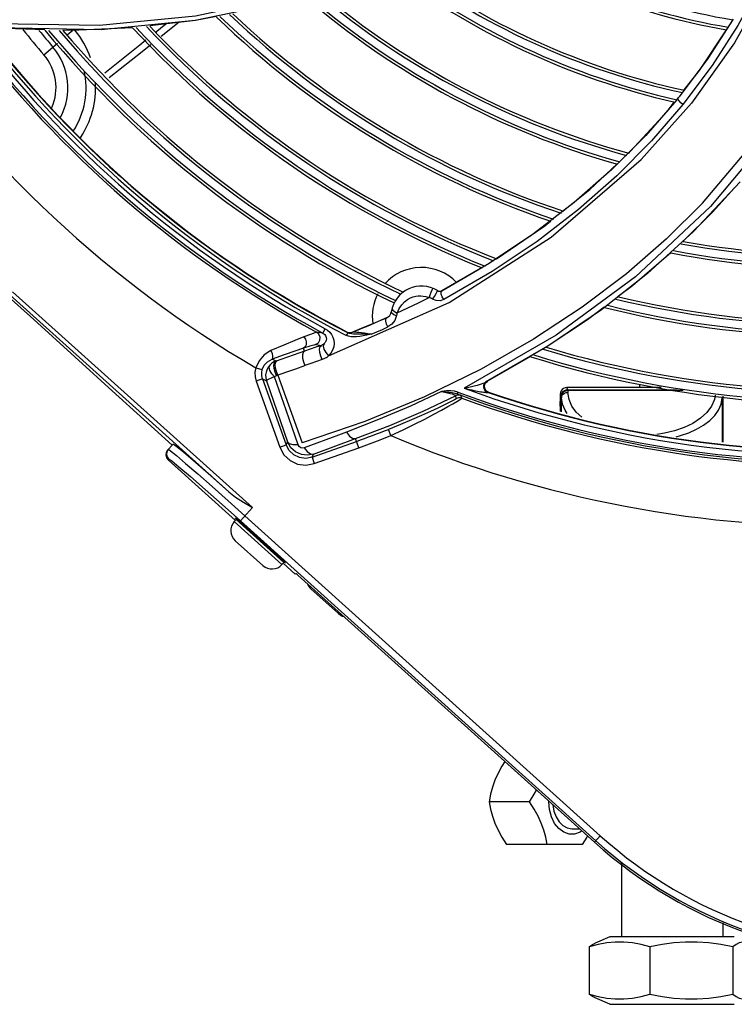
# Model space of a CAD drawing. Extents: x 40.7 to 137.4, y -250.8 to -221.5.
# Tile 92 of 256: x 56.383 to 56.512, y -232.127 to -231.949. Entities that reach past the tile are written whole.
import ezdxf

# ---------------------------------------------------------------- set-up
doc = ezdxf.new("R2010")
doc.units = 0
doc.header["$MEASUREMENT"] = 0
doc.layers.get('0').update_dxf_attribs({"linetype": 'CONTINUOUS'})

msp = doc.modelspace()

# ---------------------------------------------------------------- linework, layer by layer
at = {"color": 155}
for p, q in [((56.42924030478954, -231.9458423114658), (56.41430184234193, -231.948938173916)), ((56.41430184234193, -231.948938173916), (56.3972879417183, -231.9505864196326)), ((56.4114190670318, -231.9492174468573), (56.40814141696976, -231.9518387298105)), ((56.51147878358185, -231.9486914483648), (56.50692011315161, -231.9557946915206)), ((56.39696483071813, -231.949844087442), (56.37750055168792, -231.9495067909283)), ((56.3972879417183, -231.9505864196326), (56.37834898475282, -231.950267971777)), ((56.38714261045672, -231.9505868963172), (56.38006561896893, -231.9503870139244)), ((56.39187663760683, -231.9507206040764), (56.39038701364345, -231.9506785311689)), ((56.39115918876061, -231.9515179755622), (56.39189755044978, -231.9508853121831)), ((56.40297054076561, -231.9502351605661), (56.39187663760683, -231.9507206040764)), ((56.39189755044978, -231.9508853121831), (56.39210127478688, -231.9507107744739)), ((56.40897431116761, -231.9495595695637), (56.40704390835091, -231.9511371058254)), ((56.38694411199, -231.9551291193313), (56.38938608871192, -231.9530372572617)), ((56.39106922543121, -231.9515950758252), (56.39115918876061, -231.9515179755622)), ((56.50692011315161, -231.9557946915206), (56.50173116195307, -231.9627421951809)), ((56.50130813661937, -231.9632659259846), (56.49572835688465, -231.9696810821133)), ((56.49955571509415, -231.9653758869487), (56.50093014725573, -231.9636269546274)), ((56.50134487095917, -231.9632356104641), (56.50150999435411, -231.9630215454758)), ((56.50150999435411, -231.9630215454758), (56.50165678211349, -231.9628352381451)), ((56.50154570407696, -231.9632007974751), (56.50150999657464, -231.9630215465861)), ((56.50165678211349, -231.9628352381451), (56.50173116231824, -231.9627421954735)), ((56.49296045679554, -231.9725660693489), (56.49955571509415, -231.9653758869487)), ((56.50598067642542, -231.9819398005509), (56.51779349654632, -231.967882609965)), ((56.51853953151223, -231.9692241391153), (56.50740118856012, -231.9825576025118)), ((56.49262527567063, -231.9728799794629), (56.49296045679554, -231.9725660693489)), ((56.48559491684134, -231.9794641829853), (56.49054475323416, -231.974828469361)), ((56.48081171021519, -231.9833095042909), (56.48559491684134, -231.9794641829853)), ((56.51280232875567, -231.978060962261), (56.50436575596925, -231.9870504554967)), ((56.51175758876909, -231.9791512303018), (56.50777677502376, -231.9835956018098)), ((56.48278233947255, -231.9818406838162), (56.4754053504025, -231.9875052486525)), ((56.50777677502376, -231.9835956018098), (56.50245521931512, -231.9888145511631)), ((56.4754053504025, -231.9875052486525), (56.46742470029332, -231.9928349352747)), ((56.50436575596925, -231.9870504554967), (56.49604254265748, -231.9946265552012)), ((56.46742470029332, -231.9928349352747), (56.45884491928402, -231.9977834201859)), ((56.45884491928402, -231.9977834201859), (56.46609195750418, -231.9935614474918)), ((56.46794680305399, -231.994305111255), (56.45919942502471, -231.9993665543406)), ((56.49604254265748, -231.9946265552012), (56.48771932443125, -232.0011934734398)), ((56.4571803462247, -231.999307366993), (56.45750842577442, -231.9987990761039)), ((56.43839657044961, -232.0095321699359), (56.46017121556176, -231.9998705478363)), ((56.45161279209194, -232.0002933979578), (56.45213107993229, -231.9997584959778)), ((56.48821544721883, -232.0007317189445), (56.48517861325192, -232.0030259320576)), ((56.44887265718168, -232.0026641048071), (56.44681340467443, -232.0035669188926)), ((56.45027909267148, -232.0015360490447), (56.4508020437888, -232.001797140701)), ((56.45067654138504, -232.0022776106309), (56.4503769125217, -232.003152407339)), ((56.48771932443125, -232.0011934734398), (56.47801759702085, -232.0078079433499)), ((56.43737680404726, -232.0054333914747), (56.43779847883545, -232.0046494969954)), ((56.44472754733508, -232.0044470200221), (56.44261544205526, -232.0053038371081)), ((56.4441416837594, -232.0046881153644), (56.44473532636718, -232.0044437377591)), ((56.44681340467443, -232.0035669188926), (56.44472754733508, -232.0044470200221)), ((56.44473532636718, -232.0044437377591), (56.44552067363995, -232.004116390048)), ((56.44677838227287, -232.0035816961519), (56.44756348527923, -232.0032420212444)), ((56.44984114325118, -232.0038374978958), (56.44911268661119, -232.0043188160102)), ((56.4503769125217, -232.003152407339), (56.44984114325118, -232.0038374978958)), ((56.48517861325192, -232.0030259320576), (56.47770559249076, -232.0079554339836)), ((56.43737729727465, -232.005433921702), (56.43622596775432, -232.0052725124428)), ((56.44201976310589, -232.0060070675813), (56.44165633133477, -232.0058652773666)), ((56.44165639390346, -232.0058659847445), (56.4419085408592, -232.0053734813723)), ((56.44178060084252, -232.0052314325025), (56.441707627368, -232.0052602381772)), ((56.44219131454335, -232.0054865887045), (56.44190904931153, -232.0053737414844)), ((56.44231277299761, -232.0053767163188), (56.44261551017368, -232.0053038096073)), ((56.44238592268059, -232.0053477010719), (56.44268867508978, -232.0052746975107)), ((56.44260513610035, -232.0053079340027), (56.4426154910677, -232.0053038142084)), ((56.44272888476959, -232.0052813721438), (56.44261555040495, -232.0053042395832)), ((56.44268860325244, -232.0052747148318), (56.4429884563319, -232.0051549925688)), ((56.4429884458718, -232.0051549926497), (56.4441416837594, -232.0046881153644)), ((56.47952272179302, -232.005821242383), (56.46291878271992, -232.0153954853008)), ((56.4340145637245, -232.008677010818), (56.433840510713, -232.0081589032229)), ((56.43607254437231, -232.0074991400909), (56.43604555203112, -232.0074956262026)), ((56.43607254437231, -232.0074991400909), (56.43709108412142, -232.007641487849)), ((56.47801759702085, -232.0078079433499), (56.46677595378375, -232.0143058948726)), ((56.42827139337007, -232.0099648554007), (56.42817104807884, -232.0101395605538)), ((56.43038468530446, -232.0093569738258), (56.42817106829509, -232.0101396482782)), ((56.4340145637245, -232.008677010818), (56.42889070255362, -232.0104789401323)), ((56.47490527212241, -232.0096689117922), (56.46709888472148, -232.0141348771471)), ((56.42522698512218, -232.0117004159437), (56.42640342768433, -232.0120252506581)), ((56.42734974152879, -232.0105942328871), (56.4281710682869, -232.0101396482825)), ((56.42814988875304, -232.0108768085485), (56.42783072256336, -232.0111550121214)), ((56.42850589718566, -232.0106499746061), (56.42814988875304, -232.0108768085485)), ((56.42889070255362, -232.0104789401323), (56.42817106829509, -232.0101396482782)), ((56.42889068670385, -232.0104789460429), (56.42850589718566, -232.0106499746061)), ((56.43072094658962, -232.0193599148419), (56.42863734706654, -232.0133324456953)), ((56.42901004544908, -232.0130967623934), (56.43087210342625, -232.0124370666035)), ((56.42924459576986, -232.0130151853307), (56.43361282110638, -232.025251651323)), ((56.42646575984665, -232.0137165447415), (56.42531617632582, -232.0141268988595)), ((56.42531617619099, -232.0141268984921), (56.42957608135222, -232.0260607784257)), ((56.42646573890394, -232.0137164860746), (56.42716512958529, -232.0140465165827)), ((56.42646573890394, -232.0137164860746), (56.4307256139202, -232.0256502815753)), ((56.46650673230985, -232.0145823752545), (56.46644420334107, -232.0147138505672)), ((56.46651489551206, -232.0149169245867), (56.46670551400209, -232.0144709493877)), ((56.46658956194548, -232.0149058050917), (56.46677915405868, -232.014437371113)), ((56.46670551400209, -232.0144709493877), (56.46708034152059, -232.0141447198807)), ((56.46677596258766, -232.0143059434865), (56.46708035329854, -232.0141447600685)), ((56.46677915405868, -232.014437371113), (56.46709407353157, -232.014160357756)), ((56.46708034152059, -232.0141447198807), (56.46715983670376, -232.0141024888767)), ((56.49849645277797, -232.0152824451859), (56.4814316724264, -232.0152824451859)), ((56.48162586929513, -232.0156708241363), (56.4814316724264, -232.0152824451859)), ((56.49466798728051, -232.0152824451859), (56.49466798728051, -232.0147137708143)), ((56.46153693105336, -232.0172362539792), (56.46134933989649, -232.0167506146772)), ((56.46177573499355, -232.0161026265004), (56.46165145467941, -232.0164346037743)), ((56.4624927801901, -232.0171888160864), (56.46230502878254, -232.0167044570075)), ((56.46723758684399, -232.016153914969), (56.46680537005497, -232.0158785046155)), ((56.46731806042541, -232.0161116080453), (56.46688982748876, -232.015840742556)), ((56.46698745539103, -232.0161500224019), (56.46723771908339, -232.0161539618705)), ((56.46723758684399, -232.016153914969), (56.46731799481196, -232.0161115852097)), ((56.48027145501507, -232.0164426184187), (56.48046565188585, -232.0168309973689)), ((56.48027145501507, -232.0164426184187), (56.48027145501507, -232.0177942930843)), ((56.48046565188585, -232.0168309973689), (56.48047055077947, -232.0171603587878)), ((56.48162586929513, -232.0156708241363), (56.50131509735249, -232.0156708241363)), ((56.48162586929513, -232.0156708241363), (56.48162586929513, -232.015833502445)), ((56.50249572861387, -232.015833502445), (56.48162833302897, -232.015833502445)), ((56.48162833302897, -232.015833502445), (56.48162933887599, -232.016158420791)), ((56.50971162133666, -232.0177942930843), (56.50971162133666, -232.0168277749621)), ((56.48027436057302, -232.019618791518), (56.48027145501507, -232.0177942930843)), ((56.48047055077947, -232.0196709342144), (56.48047055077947, -232.0171603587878)), ((56.50951252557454, -232.0171603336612), (56.50951252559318, -232.0251180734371)), ((56.50969992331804, -232.0251398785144), (56.50971162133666, -232.0177942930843)), ((56.43288610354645, -232.0256343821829), (56.43072094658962, -232.0193599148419)), ((56.4449400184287, -232.0213862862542), (56.43361282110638, -232.025251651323)), ((56.44016680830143, -232.0238713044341), (56.43398670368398, -232.0261552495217)), ((56.44164046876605, -232.0233268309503), (56.44016680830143, -232.0238713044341)), ((56.44966613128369, -232.0239606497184), (56.44921734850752, -232.0228255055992)), ((56.49909011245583, -232.0235419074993), (56.49769880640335, -232.0237434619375)), ((56.42957603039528, -232.0260606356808), (56.43072561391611, -232.025650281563)), ((56.43099712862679, -232.0250772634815), (56.4307256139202, -232.0256502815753)), ((56.43540542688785, -232.0278679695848), (56.44343975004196, -232.0250000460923)), ((56.43567700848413, -232.0272945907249), (56.44326423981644, -232.0245083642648)), ((56.44384952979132, -232.0261493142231), (56.44326423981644, -232.0245083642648)), ((56.43540542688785, -232.0278679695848), (56.43567700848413, -232.0272945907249)), ((56.43581570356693, -232.0290175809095), (56.44384936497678, -232.0261488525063)), ((56.43540542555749, -232.0278679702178), (56.43581561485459, -232.0290170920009))]:
    msp.add_line(p, q, dxfattribs=at)
at = {"color": 6, "linetype": 'Continuous'}
for p, q in [((56.38050314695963, -231.9988084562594), (56.38453750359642, -232.0024402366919)), ((56.42034478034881, -232.0341178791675), (56.38077988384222, -231.998501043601)), ((56.38126993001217, -231.9979566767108), (56.42461292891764, -232.0369747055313)), ((56.38453750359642, -232.0024402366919), (56.38514143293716, -232.0029871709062)), ((56.39994010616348, -232.0164746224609), (56.38514143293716, -232.0029871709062)), ((56.40054403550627, -232.0170215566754), (56.39994010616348, -232.0164746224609)), ((56.40054403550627, -232.0170215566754), (56.41015073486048, -232.0256696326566)), ((56.40930127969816, -232.0266132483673), (56.41030756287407, -232.025495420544)), ((56.40930127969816, -232.0266132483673), (56.40905643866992, -232.0270263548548)), ((56.40945810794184, -232.0264390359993), (56.40984339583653, -232.0266965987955)), ((56.4095487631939, -232.0281630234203), (56.40939169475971, -232.0283375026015)), ((56.42155387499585, -232.0392860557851), (56.40939169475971, -232.0283375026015)), ((56.41914727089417, -232.0364160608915), (56.42245003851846, -232.0393754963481)), ((56.42023255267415, -232.0357470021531), (56.4232676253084, -232.0384691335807)), ((56.42461292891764, -232.0369747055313), (56.42245095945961, -232.0393763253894)), ((56.42326762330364, -232.0384691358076), (56.48748831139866, -232.0962814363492)), ((56.4216940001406, -232.0391303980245), (56.42135499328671, -232.039506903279)), ((56.4213550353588, -232.0395069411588), (56.42997378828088, -232.0472673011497)), ((56.42152015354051, -232.0388227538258), (56.42170652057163, -232.038963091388)), ((56.43031279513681, -232.0468907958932), (56.4216940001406, -232.0391303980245)), ((56.42170652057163, -232.038963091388), (56.42220982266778, -232.0393929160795)), ((56.48667161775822, -232.0971885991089), (56.42245003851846, -232.0393754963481)), ((56.42467098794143, -232.0417308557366), (56.42375286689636, -232.0409043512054)), ((56.42382415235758, -232.0408251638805), (56.42836079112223, -232.0449091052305)), ((56.42463119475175, -232.0417750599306), (56.42474228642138, -232.0416516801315)), ((56.42153571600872, -232.0429551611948), (56.42652553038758, -232.0474480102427)), ((56.42737560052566, -232.0442461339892), (56.42748695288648, -232.0441224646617)), ((56.42828950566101, -232.0449882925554), (56.42741565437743, -232.0442016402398)), ((56.43031279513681, -232.0468907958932), (56.42997378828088, -232.0472673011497)), ((56.43234517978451, -232.0490005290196), (56.43017348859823, -232.0470455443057)), ((56.43234517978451, -232.0490005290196), (56.43246208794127, -232.0488706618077)), ((56.43292288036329, -232.049271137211), (56.48643897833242, -232.0974470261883)), ((56.43520872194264, -232.0516521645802), (56.44019853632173, -232.056145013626)), ((56.47817939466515, -232.0901361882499), (56.47818933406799, -232.0900205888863)), ((56.47472641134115, -232.0901361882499), (56.46738882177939, -232.0901361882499)), ((56.48235089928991, -232.0950194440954), (56.48374230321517, -232.0950194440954)), ((56.48643897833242, -232.0974470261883), (56.48748828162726, -232.0962814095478)), ((56.4842208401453, -232.0978883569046), (56.47055363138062, -232.0978883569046)), ((56.49132295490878, -232.1011254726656), (56.49132295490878, -232.1145524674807)), ((56.50963516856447, -232.1120515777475), (56.50963516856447, -232.1145524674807)), ((56.48924549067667, -232.1145524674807), (56.48655332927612, -232.1157062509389)), ((56.5117126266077, -232.1145524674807), (56.48924549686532, -232.1145524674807)), ((56.48550101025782, -232.1163836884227), (56.48550101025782, -232.124929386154)), ((56.49646570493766, -232.1163836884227), (56.49646570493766, -232.124929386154)), ((56.51144375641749, -232.1163836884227), (56.51144375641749, -232.124929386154)), ((56.48924549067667, -232.126760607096), (56.48655332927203, -232.1256068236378)), ((56.48924550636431, -232.126760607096), (56.51171261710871, -232.126760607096))]:
    msp.add_line(p, q, dxfattribs=at)
at = {"color": 155}
for points in [[(56.49736443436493, -231.9003594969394), (56.48589775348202, -231.9133053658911), (56.47356068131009, -231.9238153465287), (56.46097612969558, -231.9320110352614), (56.44608150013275, -231.9392773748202), (56.42943076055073, -231.9449140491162), (56.41433280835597, -231.9481173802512), (56.39696483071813, -231.949844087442)], [(56.52759577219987, -231.9046711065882), (56.52651351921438, -231.9121933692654), (56.5248558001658, -231.9198074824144), (56.52262040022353, -231.9274088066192), (56.51979922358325, -231.9349579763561), (56.51637968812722, -231.942429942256), (56.51234806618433, -231.9497981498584), (56.50769343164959, -231.9570285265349), (56.50240071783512, -231.9640913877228)], [(56.51809447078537, -231.941565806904), (56.51172328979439, -231.9529555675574), (56.50396927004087, -231.9638427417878), (56.49490924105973, -231.9740673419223)], [(56.4181195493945, -231.9482095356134), (56.4143345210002, -231.948933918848), (56.40608312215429, -231.9498970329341)], [(56.50262890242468, -231.9614653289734), (56.50539440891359, -231.9579462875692), (56.51031912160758, -231.9505848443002)], [(56.40538356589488, -231.9524939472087), (56.40428012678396, -231.9533956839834), (56.39793589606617, -231.9584614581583)], [(56.40627905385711, -231.9533278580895), (56.40467502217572, -231.9546104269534), (56.39871875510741, -231.9592635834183)], [(56.50130811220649, -231.9632659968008), (56.50131790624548, -231.9632554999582), (56.50133012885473, -231.9632454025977), (56.50134490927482, -231.9632356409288)], [(56.50240215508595, -231.9640890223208), (56.50203433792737, -231.963780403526), (56.5017355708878, -231.9634717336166), (56.50154570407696, -231.9632007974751)], [(56.50240071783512, -231.9640913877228), (56.49673736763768, -231.9706479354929), (56.4904637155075, -231.9769893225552), (56.48357387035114, -231.9830753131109), (56.47606878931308, -231.9888613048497), (56.46794680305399, -231.994305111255)], [(56.49572835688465, -231.9696810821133), (56.4895554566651, -231.9758854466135), (56.48278233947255, -231.9818406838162)], [(56.46017121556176, -231.9998705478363), (56.47863546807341, -231.9880627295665), (56.49490924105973, -231.9740673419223)], [(56.50598067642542, -231.9819398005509), (56.49947269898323, -231.988410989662), (56.49222207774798, -231.9947074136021), (56.48421463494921, -232.0007705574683), (56.47544881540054, -232.0065408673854), (56.46594107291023, -232.0119562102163), (56.45574523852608, -232.016932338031), (56.4449400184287, -232.0213862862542)], [(56.50740118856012, -231.9825576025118), (56.49385595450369, -231.9952466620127), (56.47952272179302, -232.005821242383)], [(56.46873744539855, -231.9919988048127), (56.47745206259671, -231.9860103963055), (56.47850210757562, -231.9851662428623)], [(56.50022588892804, -231.9909256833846), (56.49332328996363, -231.9968729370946), (56.49074938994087, -231.9988174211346)], [(56.45718987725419, -231.9973205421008), (56.45715506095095, -231.9974193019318), (56.45704089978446, -231.9976928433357), (56.45687932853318, -231.9980940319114), (56.45669087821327, -231.9985517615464), (56.45654648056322, -231.9989953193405)], [(56.4508011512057, -232.0017937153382), (56.45272951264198, -232.000887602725), (56.45464419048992, -231.999953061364), (56.45654486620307, -231.9989904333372)], [(56.45213107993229, -231.9997584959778), (56.45266596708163, -231.9993621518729), (56.45319324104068, -231.9990800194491), (56.45369653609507, -231.998890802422), (56.45416251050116, -231.9987760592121), (56.45460124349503, -231.9987168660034), (56.45503735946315, -231.9987030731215), (56.45549394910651, -231.9987363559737), (56.45599090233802, -231.9988296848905), (56.45654629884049, -231.998995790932)], [(56.45717890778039, -231.9993014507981), (56.45698103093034, -231.9991835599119), (56.4567678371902, -231.9990807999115), (56.45654486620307, -231.9989904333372)], [(56.45919942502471, -231.9993665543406), (56.45853614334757, -231.9995851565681), (56.45782655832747, -231.999562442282), (56.45717890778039, -231.9993014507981)], [(56.45750842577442, -231.9987990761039), (56.45780804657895, -231.9982931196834), (56.45800590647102, -231.9979137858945), (56.45805150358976, -231.9977571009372)], [(56.45920109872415, -231.9993730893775), (56.45892145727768, -231.9988732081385), (56.45875122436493, -231.9983689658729), (56.45872751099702, -231.9979896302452), (56.45884490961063, -231.997783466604)], [(56.44987048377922, -232.0008922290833), (56.4499373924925, -232.0012151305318), (56.45027909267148, -232.0015360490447)], [(56.45080211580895, -232.0017969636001), (56.45115700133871, -232.0009767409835), (56.45161279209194, -232.0002933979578)], [(56.44756348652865, -232.0032420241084), (56.44800105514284, -232.0030504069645), (56.44843746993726, -232.0028577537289), (56.44887271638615, -232.0026640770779)], [(56.44911372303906, -232.0043215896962), (56.44886177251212, -232.0038063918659), (56.44872334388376, -232.0032883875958), (56.44872679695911, -232.0028778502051), (56.44887278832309, -232.0026640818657)], [(56.45067748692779, -232.0022810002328), (56.45017733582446, -232.0021072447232), (56.44982410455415, -232.001847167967), (56.44972210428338, -232.0015568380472)], [(56.4508011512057, -232.0017937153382), (56.45074777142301, -232.0019524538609), (56.45070353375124, -232.002114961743), (56.45067654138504, -232.0022776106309)], [(56.43779899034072, -232.0046487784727), (56.43821199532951, -232.0049165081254), (56.43858880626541, -232.0052619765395), (56.43891023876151, -232.0056807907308), (56.43915760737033, -232.0061621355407), (56.43931697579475, -232.0066961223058), (56.43937480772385, -232.007277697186), (56.4393142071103, -232.0078872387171), (56.43912587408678, -232.0084906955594), (56.4388144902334, -232.0090506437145), (56.43839657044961, -232.0095321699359)], [(56.44552067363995, -232.004116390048), (56.44596820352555, -232.0039276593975), (56.44677838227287, -232.0035816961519)], [(56.44608607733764, -232.005638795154), (56.447097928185, -232.0052055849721), (56.44810680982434, -232.0047655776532), (56.44911268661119, -232.0043188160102)], [(56.43393848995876, -232.0061167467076), (56.43231175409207, -232.0067871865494), (56.43031259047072, -232.0076214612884), (56.4279824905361, -232.0086025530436)], [(56.4339424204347, -232.006115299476), (56.43422820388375, -232.0065322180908), (56.43437053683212, -232.0070339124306), (56.43434487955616, -232.0075286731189), (56.43415584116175, -232.0079287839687), (56.43384410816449, -232.0081576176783)], [(56.43622558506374, -232.005272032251), (56.43587899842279, -232.0053841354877), (56.43512168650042, -232.0056653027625), (56.43393848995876, -232.0061167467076)], [(56.43604555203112, -232.0074956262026), (56.43654457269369, -232.0071637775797), (56.4368061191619, -232.0067043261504), (56.43684685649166, -232.0061615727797), (56.43663903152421, -232.0056420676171), (56.43622596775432, -232.0052725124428)], [(56.43737729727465, -232.005433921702), (56.43753986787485, -232.0055391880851), (56.43768989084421, -232.0056773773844), (56.43781619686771, -232.0058448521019), (56.43790989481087, -232.0060336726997), (56.43796710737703, -232.0062372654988), (56.43798580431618, -232.0064533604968), (56.4379624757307, -232.0066775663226), (56.43789167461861, -232.0069077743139), (56.43776362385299, -232.0071406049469), (56.43756331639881, -232.0073671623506)], [(56.441707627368, -232.0052602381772), (56.44200187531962, -232.00536177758), (56.44231277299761, -232.0053767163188)], [(56.4417076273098, -232.0052602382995), (56.44172852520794, -232.0052743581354), (56.44179502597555, -232.0053118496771), (56.44190903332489, -232.0053737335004)], [(56.44178060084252, -232.0052314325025), (56.44207495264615, -232.0053328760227), (56.44238592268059, -232.0053477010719)], [(56.44401067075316, -232.0060138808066), (56.44344321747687, -232.0060835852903), (56.442920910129, -232.0061116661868), (56.4424442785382, -232.0060886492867), (56.44201976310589, -232.0060070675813)], [(56.44326723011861, -232.0056296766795), (56.44287323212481, -232.0056065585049), (56.44251484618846, -232.0055618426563), (56.44219131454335, -232.0054865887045)], [(56.44608688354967, -232.0056402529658), (56.44547496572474, -232.0055373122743), (56.44487528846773, -232.005449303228), (56.44432712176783, -232.0053795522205), (56.44385844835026, -232.0053289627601), (56.44347711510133, -232.0052964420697), (56.4431653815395, -232.0052781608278), (56.44291498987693, -232.0052730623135), (56.44272888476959, -232.0052813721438)], [(56.44418833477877, -232.0056384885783), (56.44370265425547, -232.0056385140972), (56.44326723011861, -232.0056296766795)], [(56.44608607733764, -232.005638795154), (56.44531692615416, -232.0057811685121), (56.44463064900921, -232.0059106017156), (56.44401067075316, -232.0060138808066)], [(56.44608684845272, -232.0056405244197), (56.44536106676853, -232.0056314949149), (56.44473549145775, -232.0056342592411), (56.44418833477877, -232.0056384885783)], [(56.433840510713, -232.0081589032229), (56.43229531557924, -232.0086895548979), (56.43038468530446, -232.0093569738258)], [(56.43604492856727, -232.0074955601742), (56.43570730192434, -232.0075818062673), (56.43497728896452, -232.0078031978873), (56.43384054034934, -232.0081589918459)], [(56.43709056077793, -232.0076417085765), (56.4360590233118, -232.0079962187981), (56.4350342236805, -232.0083410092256), (56.43401454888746, -232.0086769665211)], [(56.43724835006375, -232.0102298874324), (56.43697212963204, -232.0095946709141), (56.4368040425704, -232.0089283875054), (56.43676735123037, -232.0083266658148), (56.43686731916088, -232.0078757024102), (56.43709056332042, -232.007641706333)], [(56.43756331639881, -232.0073671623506), (56.4374161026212, -232.0074817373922), (56.4372585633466, -232.0075727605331), (56.43709108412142, -232.007641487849)], [(56.43756478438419, -232.0073657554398), (56.43741840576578, -232.0077695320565), (56.43752914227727, -232.0083320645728), (56.43787526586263, -232.0089548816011), (56.43839877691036, -232.0095302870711)], [(56.4279824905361, -232.0086025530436), (56.42675656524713, -232.0093642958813), (56.42581815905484, -232.0104363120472), (56.42522698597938, -232.0117004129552)], [(56.42798248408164, -232.0086025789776), (56.4281670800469, -232.0091145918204), (56.42826966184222, -232.0095994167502), (56.42827139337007, -232.0099648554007)], [(56.43401457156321, -232.0086770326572), (56.43378364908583, -232.0089092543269), (56.43367212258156, -232.0093636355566), (56.43369708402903, -232.0099719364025), (56.43385492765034, -232.0106460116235), (56.43412368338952, -232.0112880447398)], [(56.43839877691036, -232.0095302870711), (56.43805082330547, -232.0098153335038), (56.43766836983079, -232.0100483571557), (56.43724835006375, -232.0102298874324)], [(56.42522698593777, -232.011700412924), (56.42509027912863, -232.0125096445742), (56.42512042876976, -232.013329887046), (56.42531617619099, -232.0141268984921)], [(56.42640341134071, -232.0120252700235), (56.4267653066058, -232.0112313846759), (56.42734974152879, -232.0105942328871)], [(56.42783072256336, -232.0111550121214), (56.42751682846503, -232.0115334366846), (56.42726629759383, -232.0119743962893), (56.42709565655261, -232.0124639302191), (56.42701715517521, -232.0129851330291), (56.42703890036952, -232.0135193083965), (56.4271650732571, -232.0140463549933)], [(56.42863517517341, -232.0133320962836), (56.42812081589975, -232.0127831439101), (56.42777974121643, -232.0121774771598), (56.42766768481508, -232.0115943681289), (56.42783074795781, -232.01115498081)], [(56.42901004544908, -232.0130967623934), (56.42873011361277, -232.0124783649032), (56.42856400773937, -232.0118396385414), (56.42852549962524, -232.0112301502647), (56.42863557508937, -232.0107430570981), (56.42889068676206, -232.0104789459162)], [(56.42879630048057, -232.0117577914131), (56.42875750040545, -232.0111485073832), (56.42886706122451, -232.0106616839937), (56.4291216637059, -232.0103977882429)], [(56.42924217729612, -232.0130148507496), (56.42896246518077, -232.0123964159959), (56.42879630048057, -232.0117577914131)], [(56.43087210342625, -232.0124370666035), (56.43250350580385, -232.0118633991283), (56.43412368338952, -232.0112880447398)], [(56.43724835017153, -232.0102298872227), (56.43620993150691, -232.0105894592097), (56.43516827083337, -232.0109411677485), (56.43412370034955, -232.0112880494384)], [(56.42646579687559, -232.0137166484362), (56.42632922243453, -232.0131608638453), (56.42630816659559, -232.0125892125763), (56.42640341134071, -232.0120252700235)], [(56.42863519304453, -232.0133321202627), (56.42826785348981, -232.0134814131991), (56.42791172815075, -232.013633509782), (56.427601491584, -232.013775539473), (56.42736409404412, -232.0138960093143), (56.42721492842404, -232.0139881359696), (56.4271651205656, -232.0140465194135)], [(56.42863734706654, -232.0133324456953), (56.42874943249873, -232.013236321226), (56.42887571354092, -232.0131569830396), (56.42901216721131, -232.0130971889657)], [(56.42716512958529, -232.0140465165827), (56.42845434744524, -232.0177532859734), (56.42973180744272, -232.0214305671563), (56.43099712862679, -232.0250772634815)], [(56.46291800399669, -232.0153959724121), (56.46348472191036, -232.015278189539), (56.46400498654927, -232.0151600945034), (56.4644824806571, -232.0150431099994), (56.46492004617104, -232.0149282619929), (56.4653184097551, -232.0148170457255), (56.4656801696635, -232.0147089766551), (56.46600827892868, -232.0146042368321), (56.46630411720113, -232.0145019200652), (56.46656398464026, -232.0144022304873), (56.46677598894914, -232.0143059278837)], [(56.46642206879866, -232.0147736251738), (56.4664147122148, -232.0148082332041), (56.46641310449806, -232.0148418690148), (56.46640884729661, -232.014879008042), (56.46640304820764, -232.014926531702), (56.46639971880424, -232.0149805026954), (56.46639837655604, -232.0150392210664), (56.46640048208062, -232.0151038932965), (56.46640714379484, -232.0151773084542), (56.46641939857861, -232.0152577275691), (56.46643883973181, -232.0153462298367), (56.46646742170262, -232.0154434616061), (56.46650735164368, -232.0155491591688), (56.46656143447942, -232.0156628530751)], [(56.46644420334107, -232.0147138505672), (56.4664310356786, -232.0147461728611), (56.46642206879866, -232.0147736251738)], [(56.46677598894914, -232.0143059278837), (56.46672175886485, -232.0143382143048), (56.46667145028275, -232.0143754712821), (56.466626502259, -232.0144159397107), (56.46658823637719, -232.0144554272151), (56.46655885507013, -232.0144921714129), (56.46653728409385, -232.0145252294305), (56.4665212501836, -232.0145539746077), (56.46650673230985, -232.0145823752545)], [(56.46680537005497, -232.0158785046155), (56.46654051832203, -232.0154217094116), (56.46651489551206, -232.0149169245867)], [(56.46688982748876, -232.015840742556), (56.4666291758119, -232.0154079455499), (56.46658956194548, -232.0149058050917)], [(56.4814316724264, -232.0152824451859), (56.48113058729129, -232.0153221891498), (56.48085098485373, -232.0154382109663), (56.4806112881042, -232.0156222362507), (56.48042724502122, -232.0158619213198), (56.4803112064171, -232.0161415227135), (56.48027145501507, -232.0164426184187)], [(56.45882036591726, -232.0159641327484), (56.45316969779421, -232.0186178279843), (56.44744130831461, -232.0210739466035), (56.44164046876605, -232.0233268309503)], [(56.44326324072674, -232.0245055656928), (56.44946495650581, -232.0221066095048), (56.45549519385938, -232.0195171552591), (56.46134772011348, -232.0167502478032)], [(56.45882017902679, -232.0159643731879), (56.45951113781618, -232.0160275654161), (56.46014229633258, -232.0161010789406), (56.46070995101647, -232.0161885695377), (56.46121334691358, -232.0162972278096), (56.46165145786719, -232.0164346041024)], [(56.45882017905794, -232.0159643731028), (56.45939683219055, -232.0160967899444), (56.45990906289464, -232.0162208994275), (56.46034613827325, -232.0163340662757), (56.46069809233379, -232.0164332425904), (56.46097007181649, -232.0165189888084), (56.46117197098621, -232.0165938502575), (56.46130404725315, -232.016658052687), (56.46136353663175, -232.0167108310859), (56.46134818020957, -232.0167511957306)], [(56.46177632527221, -232.0161021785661), (56.46117196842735, -232.0159336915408), (56.46046776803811, -232.0158545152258), (56.45967962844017, -232.0158710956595), (56.45882036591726, -232.0159641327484)], [(56.46230502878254, -232.0167044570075), (56.46198574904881, -232.0166330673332), (56.46165899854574, -232.0166490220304), (56.46134933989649, -232.0167506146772)], [(56.46230503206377, -232.0167044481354), (56.46222631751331, -232.0166652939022), (56.46200232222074, -232.0165731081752), (56.46165144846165, -232.0164346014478)], [(56.46291801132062, -232.0153959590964), (56.46340351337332, -232.0155126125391), (56.4638522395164, -232.0156153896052), (56.46426673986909, -232.0157060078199), (56.46464968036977, -232.015785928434), (56.46500369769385, -232.0158563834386), (56.46533105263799, -232.0159183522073), (56.46563310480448, -232.0159725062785), (56.46591046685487, -232.016019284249), (56.46616472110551, -232.0160591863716), (56.46640019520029, -232.0160929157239), (56.46661891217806, -232.0161204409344), (56.46681831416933, -232.0161405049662), (56.46698745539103, -232.0161500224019)], [(56.46656143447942, -232.0156628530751), (56.4666328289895, -232.0157833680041), (56.46672507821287, -232.015908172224), (56.46684206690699, -232.0160327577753), (56.46698753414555, -232.0161499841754)], [(56.48046565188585, -232.0168309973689), (56.48050520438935, -232.0165307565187), (56.4806211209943, -232.0162509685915), (56.48080550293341, -232.0160106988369), (56.48104578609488, -232.0158263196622), (56.48132559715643, -232.0157103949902), (56.48162586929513, -232.0156708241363)], [(56.48162591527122, -232.0158335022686), (56.48141747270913, -232.0158505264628), (56.48119900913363, -232.015905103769), (56.48098267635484, -232.0160032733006), (56.48078346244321, -232.0161483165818), (56.48061881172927, -232.0163394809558), (56.48050712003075, -232.0165709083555), (56.48046565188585, -232.0168309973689)], [(56.48047055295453, -232.0171603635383), (56.48051146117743, -232.0169031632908), (56.48062773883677, -232.0166633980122), (56.48081198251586, -232.0164567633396), (56.48105183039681, -232.0162975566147), (56.48133103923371, -232.0161967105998), (56.48163075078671, -232.0161611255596)], [(56.48417104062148, -232.0206544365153), (56.48315967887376, -232.0196938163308), (56.48236878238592, -232.0186147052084), (56.48184313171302, -232.0174315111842), (56.48162933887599, -232.016158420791)], [(56.50827403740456, -232.0166296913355), (56.5081365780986, -232.0174424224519), (56.50758721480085, -232.0186603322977), (56.50673581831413, -232.019790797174), (56.50560448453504, -232.0208226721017), (56.5041891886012, -232.0217532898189), (56.50263620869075, -232.0225020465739), (56.50088040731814, -232.0231141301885), (56.49909011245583, -232.0235419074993)], [(56.4600440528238, -232.0180353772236), (56.45919369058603, -232.0184556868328), (56.45811545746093, -232.0189742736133), (56.45678615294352, -232.01959561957), (56.45520252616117, -232.0203130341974), (56.45338312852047, -232.021109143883), (56.45137000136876, -232.0219569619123), (56.4492177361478, -232.0228264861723)], [(56.44966613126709, -232.0239606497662), (56.45185142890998, -232.0229251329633), (56.45390360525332, -232.021915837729), (56.45576928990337, -232.0209658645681), (56.45740566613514, -232.0201056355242), (56.45879594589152, -232.0193532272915), (56.45994202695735, -232.0187161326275), (56.4608576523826, -232.018193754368)], [(56.46153747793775, -232.0172348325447), (56.46142146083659, -232.0173119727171), (56.46114431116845, -232.017467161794), (56.46069041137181, -232.0177065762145), (56.4600440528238, -232.0180353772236)], [(56.4608576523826, -232.018193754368), (56.46155896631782, -232.0177830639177), (56.46205686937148, -232.0174810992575), (56.46236441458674, -232.017284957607), (56.46249276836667, -232.0171888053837)], [(56.4624927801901, -232.0171888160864), (56.46217739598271, -232.0171179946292), (56.4618512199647, -232.0171331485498), (56.46153693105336, -232.0172362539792)], [(56.48153756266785, -232.0199545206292), (56.48111767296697, -232.0193580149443), (56.48065840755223, -232.0182947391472), (56.480470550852, -232.0171603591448)], [(56.50120580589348, -232.0241515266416), (56.50200038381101, -232.0239479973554), (56.50347231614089, -232.0234412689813), (56.50487012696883, -232.0228181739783), (56.50616407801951, -232.0220734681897), (56.50730702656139, -232.0212120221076), (56.50817853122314, -232.0203336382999), (56.50886530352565, -232.019358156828), (56.50932469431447, -232.0182946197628), (56.50951252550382, -232.0171603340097)], [(56.44163893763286, -232.0233263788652), (56.44218309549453, -232.0240423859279), (56.44274957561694, -232.0244583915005), (56.4432645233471, -232.0245082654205)], [(56.44384936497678, -232.0261488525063), (56.44579627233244, -232.0254407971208), (56.44773527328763, -232.0247113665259), (56.44966613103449, -232.0239606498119)], [(56.43540534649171, -232.027867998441), (56.43427923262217, -232.0280797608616), (56.43314299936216, -232.0279331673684), (56.43210778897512, -232.0274425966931), (56.43127483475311, -232.0266560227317), (56.4307256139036, -232.025650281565)], [(56.43567708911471, -232.0272945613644), (56.434601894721, -232.0275067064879), (56.43347885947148, -232.027381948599), (56.43243928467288, -232.0269140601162), (56.43158844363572, -232.0261401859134), (56.43099714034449, -232.0250773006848)], [(56.43288362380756, -232.0256336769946), (56.43201246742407, -232.0256434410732), (56.43135344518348, -232.025452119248), (56.43099714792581, -232.0250772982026)], [(56.43398670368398, -232.0261552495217), (56.43367550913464, -232.0262089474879), (56.43335118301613, -232.0261393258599), (56.43307221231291, -232.0259431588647), (56.43288610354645, -232.0256343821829)], [(56.42957608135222, -232.0260607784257), (56.43031145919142, -232.0274052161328), (56.43142123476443, -232.0284513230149), (56.43279730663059, -232.0291033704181), (56.43430961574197, -232.0292997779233), (56.43581570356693, -232.0290175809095)], [(56.43398436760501, -232.0261545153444), (56.43454490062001, -232.0268563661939), (56.4351347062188, -232.0272574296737), (56.43567699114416, -232.0272945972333)]]:
    msp.add_lwpolyline(points, dxfattribs=at)
at = {"color": 6, "linetype": 'Continuous'}
for points in [[(56.42034478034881, -232.0341178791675), (56.41710613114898, -232.0312466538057), (56.41432833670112, -232.028814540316), (56.412185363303, -232.0269736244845), (56.4108141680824, -232.0258415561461), (56.41030755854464, -232.0254954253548)], [(56.40905643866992, -232.0270263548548), (56.40898940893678, -232.0274940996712), (56.40910499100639, -232.0279522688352), (56.40939169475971, -232.0283375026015)], [(56.40954877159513, -232.0281630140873), (56.40926732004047, -232.0277888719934), (56.40914759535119, -232.0273395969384), (56.409209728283, -232.026862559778), (56.40945810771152, -232.0264390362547)], [(56.40984339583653, -232.0266965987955), (56.41089135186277, -232.0275551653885), (56.41254979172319, -232.0289720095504), (56.41473587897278, -232.0308763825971), (56.4173402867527, -232.0331730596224), (56.42023255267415, -232.0357470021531)], [(56.4095487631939, -232.0281630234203), (56.41003561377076, -232.0284971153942), (56.41135389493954, -232.0295871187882), (56.41340993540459, -232.0313550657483), (56.4160658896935, -232.0336823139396), (56.41914727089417, -232.0364160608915)], [(56.4203448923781, -232.0341179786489), (56.42158637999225, -232.0350828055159), (56.42301864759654, -232.0360160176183), (56.42461292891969, -232.0369747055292)], [(56.42215942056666, -232.0394489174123), (56.42167924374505, -232.0389934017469), (56.42152015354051, -232.0388227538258)], [(56.42375280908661, -232.040904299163), (56.42288758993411, -232.0401199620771), (56.42215942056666, -232.0394489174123)], [(56.42220982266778, -232.0393929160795), (56.42295344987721, -232.0400468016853), (56.42382409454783, -232.0408251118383)], [(56.42990383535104, -232.0464205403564), (56.42916020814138, -232.0457666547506), (56.428289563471, -232.0449883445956)], [(56.42836084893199, -232.0449091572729), (56.42922606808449, -232.0456934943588), (56.42995423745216, -232.0463645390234)], [(56.43059350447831, -232.0469907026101), (56.43040713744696, -232.0468503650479), (56.42990383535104, -232.0464205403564)], [(56.42995423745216, -232.0463645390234), (56.43043441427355, -232.0468200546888), (56.43059350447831, -232.0469907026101)], [(56.43292288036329, -232.049271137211), (56.4326943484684, -232.0490673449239), (56.43252692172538, -232.0489218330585), (56.43246208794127, -232.0488706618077)], [(56.47025046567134, -232.082873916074), (56.46972798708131, -232.0837182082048), (56.46903652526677, -232.0849955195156), (56.46846254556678, -232.0862598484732), (56.46800397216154, -232.0875247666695), (56.46765258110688, -232.0888018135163), (56.46738882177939, -232.0901361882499)], [(56.47472641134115, -232.0901361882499), (56.47555216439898, -232.0888018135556), (56.47597263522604, -232.0880250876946)], [(56.46738882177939, -232.0901361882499), (56.46765253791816, -232.0914703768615), (56.46800399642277, -232.0927476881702), (56.46846233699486, -232.0940120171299), (56.46903656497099, -232.0952769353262), (56.46972787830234, -232.0965539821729), (56.47055363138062, -232.0978883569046)], [(56.47789122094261, -232.0978883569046), (56.47762746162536, -232.0965539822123), (56.47727607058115, -232.0952769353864), (56.47681749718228, -232.0940120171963), (56.47624351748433, -232.0927476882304), (56.47555205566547, -232.0914703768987), (56.47472641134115, -232.0901361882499)], [(56.48416757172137, -232.0954022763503), (56.4838377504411, -232.0956481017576), (56.48286370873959, -232.0959908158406), (56.48186233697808, -232.0959949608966), (56.48088863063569, -232.0956612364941), (56.47999774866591, -232.0950073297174), (56.47924316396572, -232.0940714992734), (56.47866408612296, -232.0928961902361), (56.47830189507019, -232.0915553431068), (56.47817939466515, -232.0901361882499)], [(56.47892142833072, -232.0906796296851), (56.47892136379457, -232.0907041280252), (56.47911599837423, -232.0918440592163), (56.47949767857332, -232.0928865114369), (56.48004422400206, -232.0937699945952), (56.48073274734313, -232.0944500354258), (56.48151803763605, -232.0948752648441), (56.48235089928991, -232.0950194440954)], [(56.48517776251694, -232.0963116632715), (56.48504648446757, -232.096554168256), (56.4842208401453, -232.0978883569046)], [(56.49646570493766, -232.1163836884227), (56.49486215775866, -232.1159549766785), (56.49330639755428, -232.1156630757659), (56.49175870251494, -232.1155125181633), (56.49020839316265, -232.1155124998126), (56.4886602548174, -232.1156630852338), (56.48710472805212, -232.1159549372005), (56.48550101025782, -232.1163836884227)], [(56.48550101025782, -232.1163836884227), (56.4860879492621, -232.1159549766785), (56.48657349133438, -232.1156973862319)], [(56.51144375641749, -232.1163836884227), (56.50925327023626, -232.1159549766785), (56.50712806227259, -232.1156630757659), (56.50501387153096, -232.1155125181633), (56.5028961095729, -232.1155124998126), (56.50078131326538, -232.1156630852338), (56.49865642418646, -232.1159549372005), (56.49646570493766, -232.1163836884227)], [(56.51438463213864, -232.1156973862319), (56.51430072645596, -232.1156630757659), (56.51373423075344, -232.1155125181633), (56.51316677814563, -232.1155124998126), (56.51260012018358, -232.1156630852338), (56.512030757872, -232.1159549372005), (56.51144375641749, -232.1163836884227)], [(56.48550101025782, -232.124929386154), (56.48710472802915, -232.1253581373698), (56.48866025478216, -232.1256499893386), (56.49020839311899, -232.1258005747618), (56.49175870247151, -232.1258005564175), (56.49330639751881, -232.1256499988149), (56.49486215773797, -232.1253580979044), (56.49646570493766, -232.124929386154)], [(56.48657349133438, -232.1256156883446), (56.48608794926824, -232.1253580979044), (56.48550101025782, -232.124929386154)], [(56.49646570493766, -232.124929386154), (56.49865642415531, -232.1253581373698), (56.50078131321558, -232.1256499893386), (56.50289610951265, -232.1258005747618), (56.50501387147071, -232.1258005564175), (56.50712806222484, -232.1256499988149), (56.50925327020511, -232.1253580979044), (56.51144375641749, -232.124929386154)], [(56.51144375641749, -232.124929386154), (56.51203075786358, -232.1253581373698), (56.51260012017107, -232.1256499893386), (56.51316677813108, -232.1258005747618), (56.51373423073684, -232.1258005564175), (56.51430072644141, -232.1256499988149), (56.51438463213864, -232.1256156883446)]]:
    msp.add_lwpolyline(points, dxfattribs=at)
at = {"color": 155}
for centre, radius, start, end in [((56.53067698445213, -231.8319881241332), 0.1198354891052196, 236.0938046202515, 260.3608381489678), ((56.53067698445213, -231.8319881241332), 0.1183704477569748, 236.4242085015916, 260.6396276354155), ((56.53067698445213, -231.8319881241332), 0.1203360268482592, 235.9804743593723, 260.2647837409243), ((56.53067698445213, -231.8319881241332), 0.1330202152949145, 233.0389436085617, 257.707013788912), ((56.53067698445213, -231.8319881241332), 0.1325197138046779, 233.1573980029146, 257.8120940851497), ((56.53067698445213, -231.8319881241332), 0.1349857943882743, 232.5720335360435, 257.2913790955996), ((56.53067698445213, -231.8319881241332), 0.1344852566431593, 232.6912000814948, 257.4021518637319), ((56.53067698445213, -231.8319881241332), 0.1464491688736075, 229.7963564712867, 254.7792643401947), ((56.53067698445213, -231.8319881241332), 0.1459486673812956, 229.9193214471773, 254.8918643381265), ((56.53067698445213, -231.8319881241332), 0.148414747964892, 229.3120170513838, 254.334712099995), ((56.53067698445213, -231.8319881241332), 0.147914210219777, 229.4355797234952, 254.448278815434), ((56.53067698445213, -231.8319881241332), 0.1960531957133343, 216.562202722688, 241.7232068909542), ((56.53067698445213, -231.8319881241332), 0.1618437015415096, 225.9436763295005, 251.2035006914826), ((56.53067698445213, -231.8319881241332), 0.16134316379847, 226.0709753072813, 251.3229363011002), ((56.53067698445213, -231.8319881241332), 0.1598781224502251, 226.4428113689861, 251.6713573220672), ((56.53067698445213, -231.8319881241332), 0.1593776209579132, 226.5695976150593, 251.7900047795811), ((56.53067698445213, -231.8319881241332), 0.2083655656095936, 214.4462073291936, 239.5968159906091), ((56.53067698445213, -231.8319881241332), 0.1973534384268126, 216.9312869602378, 241.4066409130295), ((56.53067698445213, -231.8319881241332), 0.1969471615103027, 216.8260974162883, 241.7231747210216), ((56.53067698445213, -231.8319881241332), 0.1892692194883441, 218.7837313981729, 220.587768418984), ((56.53067698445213, -231.8319881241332), 0.1871111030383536, 219.3823772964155, 220.5878344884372), ((56.53067698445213, -231.8319881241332), 0.1862599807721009, 219.5896382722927, 244.4101708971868), ((56.53067698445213, -231.8319881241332), 0.1857594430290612, 219.722519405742, 244.4194120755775), ((56.53067698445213, -231.8319881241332), 0.1842944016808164, 220.1108522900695, 244.5325657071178), ((56.53067698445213, -231.8319881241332), 0.1837939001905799, 220.2433301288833, 244.6048140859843), ((56.38002269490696, -231.9610592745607), 0.01627276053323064, 19.3902511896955, 39.64165392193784), ((56.53067698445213, -231.8319881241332), 0.1740518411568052, 222.8005442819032, 248.2325720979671), ((56.53067698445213, -231.8319881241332), 0.1735513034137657, 222.9307999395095, 248.3564492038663), ((56.53067698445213, -231.8319881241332), 0.1720862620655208, 223.3113783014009, 248.7180455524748), ((56.53067698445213, -231.8319881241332), 0.1715857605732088, 223.4411825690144, 248.8412553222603), ((56.53067698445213, -231.8319881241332), 0.195337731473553, 218.0853525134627, 242.8887152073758), ((56.53067698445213, -231.8319881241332), 0.194787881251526, 218.085808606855, 242.8889885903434), ((56.53067698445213, -231.8319881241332), 0.1947198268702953, 218.1041477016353, 242.8362684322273), ((56.38002267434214, -231.9610592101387), 0.01127220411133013, 331.403373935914, 40.58778583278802), ((56.38002266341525, -231.9610591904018), 0.009114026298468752, 336.6368273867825, 40.59003504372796), ((56.38002261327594, -231.9610590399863), 0.01454651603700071, 327.2967174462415, 12.40059160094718), ((56.38002269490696, -231.9610592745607), 0.01627276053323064, 326.1901165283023, 3.458305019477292), ((56.53067698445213, -231.8319881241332), 0.1598781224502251, 259.6822064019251, 284.8410937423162), ((56.53067698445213, -231.8319881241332), 0.1593776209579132, 259.8147598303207, 284.965102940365), ((56.53067698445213, -231.8319881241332), 0.16134316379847, 259.2937733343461, 284.4772513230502), ((56.53067698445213, -231.8319881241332), 0.1618437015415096, 259.1608980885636, 284.352637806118), ((56.45514729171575, -232.0024203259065), 0.008850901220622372, 44.16336660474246, 138.0060445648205), ((56.45514729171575, -232.0024203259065), 0.005493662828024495, 58.08534472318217, 170.9563046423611), ((56.45514729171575, -232.0024203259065), 0.008850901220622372, 152.3409903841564, 188.5754172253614), ((56.45847101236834, -231.9970835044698), 0.0007935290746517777, 238.0885544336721, 298.111893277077), ((56.53067698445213, -231.8319881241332), 0.1720862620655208, 256.424207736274, 281.7705226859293), ((56.53067698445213, -231.8319881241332), 0.1715857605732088, 256.5587098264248, 281.8980705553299), ((56.53067698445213, -231.8319881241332), 0.1740518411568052, 255.8952943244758, 281.2683695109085), ((56.53067698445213, -231.8319881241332), 0.1735513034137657, 256.0300991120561, 281.3964415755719), ((56.44827515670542, -232.0013265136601), 0.001464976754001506, 294.0728270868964, 350.9563052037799), ((56.53067698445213, -231.8319881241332), 0.1837939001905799, 253.2565396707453, 278.7502442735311), ((56.53067698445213, -231.8319881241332), 0.1862599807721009, 252.5841510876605, 278.105503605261), ((56.53067698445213, -231.8319881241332), 0.1857594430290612, 252.7207677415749, 278.2365964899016), ((56.53067698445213, -231.8319881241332), 0.1842944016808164, 253.1202071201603, 278.6196116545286), ((56.53067698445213, -231.8319881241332), 0.1969391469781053, 249.4826075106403, 274.7450997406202), ((56.53067698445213, -231.8319881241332), 0.1965835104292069, 249.4827368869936, 276.0488069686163), ((56.53067698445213, -231.8319881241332), 0.1955230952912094, 249.7237022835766, 276.2116053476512), ((56.53067698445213, -231.8319881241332), 0.1947860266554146, 250.992801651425, 275.7333335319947), ((56.53067698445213, -231.8319881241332), 0.1947198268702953, 251.0110808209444, 275.7281499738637), ((56.53067698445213, -231.8319881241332), 0.1973534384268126, 249.7881115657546, 273.9473457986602), ((56.38172965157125, -231.8521135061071), 0.1835679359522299, 289.6434681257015, 291.5704089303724), ((56.53067698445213, -231.8319881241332), 0.2083655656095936, 247.1206484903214, 271.4797776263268)]:
    msp.add_arc(centre, radius, start, end, dxfattribs=at)
at = {"color": 6, "linetype": 'Continuous'}
for centre, radius, start, end in [((56.42316947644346, -232.0411406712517), 0.002441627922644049, 138.0000000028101, 227.9999999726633), ((56.4281593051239, -232.0456335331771), 0.002441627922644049, 228.0000000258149, 318.0000000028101), ((56.43684248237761, -232.0498376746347), 0.002441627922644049, 202.8344548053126, 227.9999999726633), ((56.44183231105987, -232.0543305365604), 0.002441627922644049, 228.0000000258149, 253.2170724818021), ((56.54141044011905, -232.0363820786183), 0.08216318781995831, 228.0060445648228, 318.0060445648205), ((56.54141044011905, -232.0363820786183), 0.08181547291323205, 228.0060445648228, 318.0060445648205), ((56.54141044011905, -232.0363820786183), 0.08059484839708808, 228.0060730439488, 318.0060160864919)]:
    msp.add_arc(centre, radius, start, end, dxfattribs=at)

doc.saveas('drawing.dxf')
